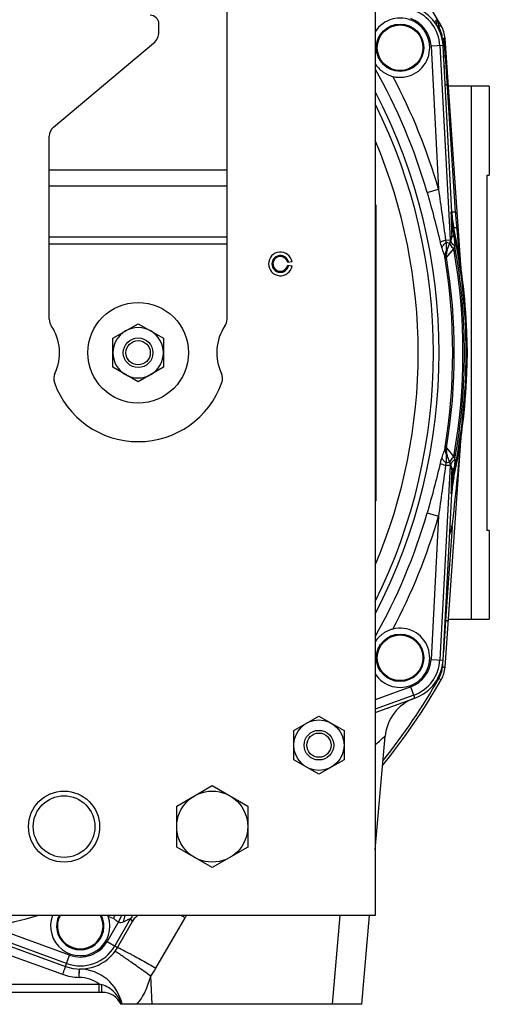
# Model space of a CAD drawing. Extents: x -3093 to 1181, y 8 to 2278.
# Tile 2 of 77: x -2835 to -2676, y 940 to 1272. Entities that reach past the tile are written whole.
import ezdxf

# ---------------------------------------------------------------- set-up
doc = ezdxf.new("R2010")
doc.units = 0
doc.header["$LTSCALE"] = 65.395
doc.layers.get('0').update_dxf_attribs({"linetype": 'CONTINUOUS'})

msp = doc.modelspace()

# ---------------------------------------------------------------- linework, layer by layer
at = {"color": 6, "linetype": 'CONTINUOUS'}
for p, q in [((-2714.59, 1349.7), (-2714.59, 969.7)), ((-2764.59, 1171), (-2764.59, 1277.7)), ((-2787.59, 1268.08), (-2787.59, 1270.7)), ((-2823.16, 1235.9), (-2789.38, 1264.25)), ((-2685.56, 1187.85), (-2691.01, 1265.87)), ((-2714.19, 1262.78), (-2714.19, 1262.7)), ((-2698.19, 1262.61), (-2698.19, 1262.7)), ((-2824.59, 1171), (-2824.59, 1232.83)), ((-2688.76, 1207.22), (-2688.76, 1207.23)), ((-2690.62, 1193.51), (-2688.99, 1197.99)), ((-2803.09, 1164.6), (-2794.59, 1169.51)), ((-2794.59, 1169.51), (-2786.09, 1164.6)), ((-2803.09, 1154.79), (-2803.09, 1164.6)), ((-2786.09, 1164.6), (-2786.09, 1154.79)), ((-2683.59, 1159.7), (-2683.47, 1159.7)), ((-2794.59, 1149.88), (-2803.09, 1154.79)), ((-2786.09, 1154.79), (-2794.59, 1149.88)), ((-2691.01, 1053.52), (-2685.56, 1131.58)), ((-2688.99, 1121.41), (-2690.62, 1125.88)), ((-2688.76, 1112.17), (-2688.76, 1112.17)), ((-2714.19, 1056.78), (-2714.19, 1056.7)), ((-2698.19, 1056.61), (-2698.19, 1056.7)), ((-2710.4, 1039.73), (-2710.42, 1039.5)), ((-2742.09, 1032.1), (-2733.59, 1037.01)), ((-2733.59, 1037.01), (-2725.09, 1032.1)), ((-2742.09, 1022.29), (-2742.09, 1032.1)), ((-2725.09, 1032.1), (-2725.09, 1022.29)), ((-2714.59, 991.85), (-2711.23, 1030.21)), ((-2733.59, 1017.38), (-2742.09, 1022.29)), ((-2725.09, 1022.29), (-2733.59, 1017.38)), ((-2781.59, 1006.63), (-2769.59, 1013.55)), ((-2769.59, 1013.55), (-2757.59, 1006.63)), ((-2781.59, 992.77), (-2781.59, 1006.63)), ((-2757.59, 1006.63), (-2757.59, 992.77)), ((-2769.59, 985.84), (-2781.59, 992.77)), ((-2757.59, 992.77), (-2769.59, 985.84)), ((-2714.59, 969.7), (-3054.59, 969.7)), ((-2796.52, 967.76), (-2796.58, 967.66)), ((-2719.15, 939.7), (-2716.53, 969.7)), ((-2822.13, 966.21), (-2822.13, 966.12)), ((-2806.13, 966.04), (-2806.13, 966.12)), ((-2806.7, 943.7), (-2962.39, 943.7)), ((-2719.15, 939.7), (-2800.38, 939.7))]:
    msp.add_line(p, q, dxfattribs=at)
at = {"color": 2, "linetype": 'CONTINUOUS'}
for p, q in [((-2693.61, 1271.88), (-2693.59, 1271.77)), ((-2693.43, 1271.87), (-2693.3, 1270)), ((-2692.32, 1270.15), (-2692.79, 1269.88)), ((-2688.76, 1207.23), (-2691.71, 1263.46)), ((-2691.25, 1256.17), (-2691.33, 1256.14)), ((-2714.39, 1209.7), (-2714.39, 1109.7)), ((-2688.46, 1201.67), (-2688.33, 1201.7)), ((-2742.65, 1190.39), (-2744.13, 1190.13)), ((-2744.13, 1189.26), (-2742.65, 1189)), ((-2683.47, 1159.7), (-2683.71, 1166.71)), ((-2683.71, 1152.68), (-2683.47, 1159.7)), ((-2688.33, 1117.7), (-2688.46, 1117.73)), ((-2691.71, 1055.94), (-2688.76, 1112.17)), ((-2714.59, 1038.21), (-2701.23, 1043.07)), ((-2801.58, 958.87), (-2796.05, 968.44)), ((-2801.26, 967.52), (-2800.06, 969.7)), ((-2837.54, 959.21), (-2819.09, 952.5)), ((-2814.48, 948.78), (-2814.42, 951.44)), ((-2814.44, 950.47), (-2814.43, 951.26)), ((-2814.42, 951.44), (-2814.42, 951.62)), ((-2814.42, 951.62), (-2814.42, 951.62)), ((-2814.45, 950.13), (-2814.44, 950.47))]:
    msp.add_line(p, q, dxfattribs=at)
at = {"color": 9, "linetype": 'CONTINUOUS'}
for p, q in [((-2691.71, 1263.46), (-2695.75, 1263.24)), ((-2692.76, 1263.4), (-2689.32, 1197.78)), ((-2691.86, 1264.88), (-2691.92, 1265.85)), ((-2695.75, 1263.24), (-2693.22, 1214.89)), ((-2691.25, 1256.17), (-2691.52, 1260.02)), ((-2687.55, 1207.21), (-2690.92, 1259.98)), ((-2682.09, 1069.7), (-2682.09, 1249.7)), ((-2824.59, 1221.43), (-2764.59, 1221.43)), ((-2764.59, 1215.93), (-2824.59, 1215.93)), ((-2697.06, 1213.78), (-2693.22, 1214.89)), ((-2688.76, 1207.22), (-2689.04, 1207.19)), ((-2688.33, 1201.7), (-2688.04, 1201.74)), ((-2824.59, 1198.86), (-2764.59, 1198.86)), ((-2690.85, 1197.7), (-2689.32, 1197.78)), ((-2689.49, 1196.6), (-2690.59, 1197)), ((-2688.76, 1199.32), (-2689.32, 1197.78)), ((-2764.59, 1196.36), (-2824.59, 1196.36)), ((-2690.54, 1191.84), (-2688.08, 1194.8)), ((-2689.51, 1193.08), (-2688.08, 1194.8)), ((-2690.52, 1191.86), (-2689.51, 1193.08)), ((-2685.55, 1187.74), (-2685.58, 1188.03)), ((-2685.63, 1130.72), (-2685.6, 1131.09)), ((-2685.6, 1131.09), (-2685.56, 1131.59)), ((-2690.54, 1127.56), (-2688.08, 1124.59)), ((-2690.47, 1127.47), (-2690.44, 1127.44)), ((-2690.3, 1127.27), (-2690.04, 1126.96)), ((-2689.32, 1121.61), (-2692.76, 1055.99)), ((-2689.32, 1121.61), (-2690.85, 1121.69)), ((-2689.49, 1122.79), (-2690.59, 1122.4)), ((-2689.32, 1121.61), (-2688.76, 1120.08)), ((-2688.04, 1117.66), (-2688.33, 1117.7)), ((-2689.04, 1112.21), (-2688.76, 1112.17)), ((-2697.06, 1105.61), (-2693.22, 1104.5)), ((-2693.22, 1104.5), (-2695.75, 1056.15)), ((-2688.61, 1100.92), (-2690.82, 1069.34)), ((-2690.82, 1069.34), (-2691.57, 1058.65)), ((-2691, 1069.43), (-2690.82, 1069.34)), ((-2695.75, 1056.15), (-2691.71, 1055.94)), ((-2691.86, 1054.51), (-2691.92, 1053.55)), ((-2692.32, 1049.24), (-2693.1, 1049.69)), ((-2702.61, 1046.88), (-2714.59, 1042.52)), ((-2701.59, 1044.06), (-2714.59, 1039.33)), ((-2701.23, 1043.07), (-2702.61, 1046.88)), ((-2801.26, 967.52), (-2805.08, 960.9)), ((-2797.15, 968.64), (-2802.49, 959.4)), ((-2797.15, 968.64), (-2796.58, 967.66)), ((-2796.48, 967.84), (-2796.58, 967.66)), ((-2788.59, 951.89), (-2778.77, 968.89)), ((-2726.54, 969.7), (-2729.16, 939.7)), ((-2818.73, 953.48), (-2852.38, 965.73)), ((-2817.71, 956.3), (-2843.88, 965.83)), ((-2805.08, 960.9), (-2801.58, 958.87)), ((-2838.56, 956.55), (-2820.12, 949.83)), ((-2819.09, 952.5), (-2817.71, 956.3)), ((-2789.86, 939.7), (-2790.35, 949.19)), ((-2961.35, 946.54), (-2807.73, 946.54)), ((-2807.73, 943.7), (-2807.73, 946.54))]:
    msp.add_line(p, q, dxfattribs=at)
at = {"color": 7, "linetype": 'CONTINUOUS'}
for p, q in [((-2676.09, 1249.7), (-2689.88, 1249.7)), ((-2676.09, 1249.7), (-2676.09, 1219.7)), ((-2676.89, 1219.7), (-2676.09, 1219.7)), ((-2676.89, 1219.7), (-2676.89, 1099.7)), ((-2676.09, 1099.7), (-2676.89, 1099.7)), ((-2676.09, 1099.7), (-2676.09, 1069.7)), ((-2689.88, 1069.7), (-2676.09, 1069.7))]:
    msp.add_line(p, q, dxfattribs=at)
at = {"color": 9, "linetype": 'CONTINUOUS'}
for points in [[(-2690.04, 1126.96), (-2689.6, 1126.42), (-2689.32, 1126.09)], [(-2689.32, 1126.09), (-2689.22, 1125.96), (-2688.76, 1125.41)], [(-2688.76, 1125.41), (-2688.63, 1125.26), (-2688.5, 1125.1), (-2688.37, 1124.94), (-2688.23, 1124.77)]]:
    msp.add_lwpolyline(points, dxfattribs=at)
at = {"color": 2, "linetype": 'CONTINUOUS'}
msp.add_lwpolyline([(-2814.43, 951.26), (-2814.42, 951.56), (-2814.42, 951.59)], dxfattribs=at)
for centre in [(-2706.19, 1262.7), (-2706.19, 1056.7)]:
    msp.add_circle(centre, 8, dxfattribs=at)
at = {"color": 9, "linetype": 'CONTINUOUS'}
for centre in [(-2706.19, 1262.7), (-2706.19, 1056.7)]:
    msp.add_circle(centre, 7.7, dxfattribs=at)
at = {"color": 6, "linetype": 'CONTINUOUS'}
for centre, radius in [((-2794.59, 1159.7), 17), ((-2794.59, 1159.7), 5), ((-2794.59, 1159.7), 4.1), ((-2733.59, 1027.2), 8.5), ((-2733.59, 1027.2), 5), ((-2733.59, 1027.2), 4.1), ((-2819.59, 999.7), 12), ((-2769.59, 999.7), 12), ((-2819.59, 999.7), 10.4)]:
    msp.add_circle(centre, radius, dxfattribs=at)
for centre, radius, start, end in [((-2884.59, 1159.7), 221.74, 29.8769, 39.943), ((-2790.59, 1270.7), 3, 0, 90), ((-2792.59, 1268.08), 5, 310, 360), ((-2689.31, 1270.28), 4, 184, 204.1861), ((-2820.59, 1232.83), 4, 130, 180), ((-2884.59, 1159.7), 184.5, 337.1362, 22.8638), ((-2884.59, 1159.7), 201, 12.0728, 12.0732), ((-2746.59, 1189.7), 4, 10, 350), ((-2746.59, 1189.7), 2.85, 10, 350), ((-2820.59, 1171), 4, 180, 214.4115), ((-2768.59, 1171), 4, 325.5885, 360), ((-2837.09, 1159.7), 16, 334.1774, 34.4115), ((-2794.59, 1159.7), 8.5, 120.0264, 179.9945), ((-2794.59, 1159.7), 8.5, 59.9791, 120.0222), ((-2794.59, 1159.7), 8.5, 0.0056, 59.9747), ((-2752.09, 1159.7), 16, 145.5885, 205.8226), ((-2884.59, 1159.7), 201, 358, 2), ((-2794.59, 1159.7), 8.5, 180.0055, 239.9746), ((-2794.59, 1159.7), 8.5, 300.0266, 359.9946), ((-2819.09, 1150.99), 4, 154.1774, 199.5766), ((-2794.59, 1159.7), 8.5, 239.9791, 300.0222), ((-2770.09, 1150.99), 4, 340.4234, 25.8226), ((-2794.59, 1159.7), 30, 199.5766, 340.4234), ((-2653.78, 1110.33), 35.03, 167.9339, 176.9929), ((-2884.59, 1159.7), 201, 347.9268, 347.9272), ((-2700.99, 1054.22), 10, 330.1231, 356), ((-2884.59, 1159.7), 221.74, 321.0736, 330.1231), ((-2696.29, 1028.91), 15, 110, 175), ((-2814.13, 966.12), 8, 153.4329, 153.4389), ((-2792.09, 965.2), 5.12, 149.3054, 150.0001), ((-2814.71, 936.63), 15, 11.814, 88.4924), ((-2806.7, 936.7), 7, 25.3769, 90)]:
    msp.add_arc(centre, radius, start, end, dxfattribs=at)
at = {"color": 9, "linetype": 'CONTINUOUS'}
for centre, radius, start, end in [((-2706.19, 1262.7), 13.45, 3, 70), ((-2706.19, 1262.7), 10.45, 3, 70), ((-2736.26, 1245.34), 49.91, 30.7433, 30.9705), ((-2736.77, 1245.04), 50.51, 29.4596, 30.7412), ((-2700.91, 1265.22), 9.01, 4.0058, 29.876), ((-2811.84, 1252.05), 121.18, 3.7512, 6.0933), ((-2884.59, 1159.7), 195.17, 16.0878, 29.4189), ((-2884.59, 1159.7), 199.17, 16.0878, 27.9334), ((-2884.59, 1159.7), 191.54, 332.5715, 27.4285), ((-2687.84, 1235.77), 14.53, 102.1044, 102.5689), ((-2884.59, 1159.7), 189.64, 333.7003, 26.2997), ((-2203.87, 1220.21), 485.34, 181.5372, 182.1046), ((-2592.84, 1213.25), 94.9, 183.6447, 186.7986), ((-2163.61, 1222.18), 525.65, 182.1586, 182.4932), ((-3031.78, 1146.36), 347.75, 8.6637, 9.1524), ((-2884.59, 1159.7), 200.7, 347.9211, 12.0789), ((-3264.34, 1133.17), 581.36, 5.41478, 6.80064), ((-2685.62, 1192.66), 4.99, 168.9214, 189.5046), ((-2685.61, 1192.66), 5, 160.0281, 168.8882), ((-2884.59, 1159.7), 199.62, 349.872, 10.128), ((-2884.59, 1159.7), 200.12, 349.6304, 10.3696), ((-2884.59, 1159.7), 196.17, 350.6567, 9.3433), ((-2685.94, 1191.81), 4.98, 160.0036, 189.3104), ((-2884.59, 1159.7), 196.69, 350.5952, 9.4048), ((-3668.55, 1213.97), 986.44, 353.41961, 355.15866), ((-2685.94, 1127.58), 4.98, 170.6896, 199.9964), ((-2685.62, 1126.73), 4.99, 170.4954, 191.0859), ((-2685.61, 1126.74), 5, 191.119, 199.9719), ((-3049.85, 1175.87), 366.03, 350.8598, 351.324), ((-2263.69, 1101.28), 425.49, 177.4675, 177.8808), ((-2193.79, 1098.87), 495.43, 177.9011, 178.457), ((-2884.59, 1159.7), 195.17, 330.5811, 343.9122), ((-2884.59, 1159.7), 199.17, 332.0666, 343.9122), ((-2884.96, 1159.87), 205.01, 342.4573, 343.2904), ((-2763.78, 849.2), 262.7, 73.3727, 73.5391), ((-2706.19, 1056.7), 10.45, 290, 357), ((-2706.19, 1056.7), 13.45, 290, 357), ((-2700.91, 1054.18), 9.01, 330.124, 355.9954), ((-2884.59, 1159.7), 220.84, 321.4242, 330.1231), ((-2705.55, 1039.07), 4.89, 172.2028, 174.9977), ((-2884.59, 1159.7), 198.1, 281.8591, 286.4339), ((-2814.13, 966.12), 7.7, 152.3125, 27.6875), ((-2797.09, 988.7), 20.78, 248.6142, 253.6948), ((-2792.82, 966.14), 5, 134.6383, 149.9585), ((-3024.1, 543.46), 491.1, 60.0297, 60.2182), ((-2761.45, 958.9), 20, 147.2992, 150.0014), ((-2814.13, 966.12), 10.45, 250, 330), ((-2814.13, 966.12), 13.45, 250, 330), ((-2815.63, 955.22), 11.87, 2.655, 3.6424), ((-2814.15, 966.66), 29.52, 323.7189, 329.9976), ((-2814.71, 936.78), 12, 54.3985, 88.877), ((-2830.72, 866.06), 83.7, 73.4685, 74.0556), ((-2809.69, 936.7), 9.97, 17.4968, 17.8785)]:
    msp.add_arc(centre, radius, start, end, dxfattribs=at)
at = {"color": 2, "linetype": 'CONTINUOUS'}
for centre, radius, start, end in [((-2706.19, 1262.7), 14.5, 3, 70), ((-2706.19, 1262.7), 10, 255.9091, 147.1842), ((-2696.78, 1269.98), 3.69, 30.9383, 36.3187), ((-2694.43, 1271.8), 1, 4, 30.5194), ((-2700.99, 1265.17), 10, 4, 29.8769), ((-2715.13, 1310.7), 46.53, 297.8191, 298.0345), ((-2739.14, 1355.68), 97.52, 298.0682, 298.378), ((-2744.18, 1259.27), 53.14, 6.0962, 7.143), ((-2655.61, 1208.7), 33.46, 182.5875, 192.0789), ((-2653.81, 1209.06), 35, 183, 192.0728), ((-2884.59, 1159.7), 201, 2, 12.0728), ((-2688.04, 1197.69), 0.997, 160.6651, 168.0108), ((-2692.67, 1199.33), 3.91, 339.9998, 340.4771), ((-2695.75, 1198.62), 8.51, 339.5583, 340.0897), ((-2746.59, 1189.7), 2.5, 10, 180), ((-2746.58, 1189.7), 2.51, 180.0123, 189.9877), ((-2746.59, 1189.7), 2.5, 190.0001, 349.9999), ((-2884.59, 1159.7), 201, 347.9272, 358), ((-2695.75, 1120.78), 8.51, 19.9103, 20.4417), ((-2688.04, 1121.7), 0.997, 192.0479, 199.3354), ((-2692.67, 1120.07), 3.91, 19.5229, 20.0002), ((-2655.6, 1110.69), 33.48, 167.9228, 177.4108), ((-2653.81, 1110.34), 35, 167.9272, 177), ((-2706.19, 1056.7), 10, 212.8325, 104.0909), ((-2706.19, 1056.7), 14.5, 290, 357), ((-2814.13, 966.12), 10, 159.0374, 18.8155), ((-2814.13, 966.12), 8, 153.4389, 26.5662), ((-2814.13, 966.12), 10, 18.8167, 20.9588), ((-2726.67, 924.36), 88.24, 149.504, 149.7935), ((-2904.94, 1029.45), 118.7, 329.4605, 329.775), ((-2814.13, 966.12), 14.5, 250, 330), ((-2814.13, 966.28), 17.5, 249.9998, 268.8782)]:
    msp.add_arc(centre, radius, start, end, dxfattribs=at)
at = {"color": 6, "linetype": 'CONTINUOUS'}
msp.add_ellipse((-2653.79, 1209.06), major_axis=(34.72, 4.59), ratio=0.999387, start_param=3.062438, end_param=3.220699, dxfattribs=at)
at = {"color": 9, "linetype": 'CONTINUOUS'}
for points, knots in [([(-2694.5, 1271.28), (-2694.53, 1271.31), (-2694.5, 1271.39), (-2694.44, 1271.48), (-2694.33, 1271.64), (-2694.11, 1271.87), (-2693.91, 1272.06), (-2693.8, 1272.17)], [0, 0, 0, 0, 0.09274, 0.176757, 0.289069, 0.597246, 1, 1, 1, 1]), ([(-2693.75, 1270.15), (-2693.82, 1270.26), (-2693.92, 1270.52), (-2693.93, 1270.95), (-2693.83, 1271.42), (-2693.69, 1271.72), (-2693.61, 1271.88)], [0, 0, 0, 0, 0.213207, 0.446426, 0.708703, 1, 1, 1, 1]), ([(-2691.92, 1265.85), (-2691.81, 1265.86), (-2691.65, 1265.87), (-2691.49, 1265.87), (-2691.46, 1265.88)], [0, 0, 0, 0, 0.7583, 1, 1, 1, 1]), ([(-2690.92, 1259.98), (-2691.01, 1259.98), (-2691.16, 1259.98), (-2691.33, 1259.98), (-2691.43, 1259.99), (-2691.48, 1260), (-2691.51, 1260.01), (-2691.53, 1260.02), (-2691.53, 1260.02)], [0, 0, 0, 0, 0.421466, 0.73739, 0.848578, 0.92806, 0.977209, 1, 1, 1, 1]), ([(-2690.29, 1250.08), (-2690.39, 1250.08), (-2690.53, 1250.08), (-2690.71, 1250.09), (-2690.81, 1250.09), (-2690.89, 1250.09), (-2690.96, 1250.1), (-2690.99, 1250.11), (-2691.01, 1250.12), (-2691.01, 1250.12)], [0, 0, 0, 0, 0.411347, 0.584595, 0.730293, 0.844766, 0.927324, 0.978289, 1, 1, 1, 1]), ([(-2689.91, 1250.08), (-2689.91, 1250.09), (-2689.92, 1250.09), (-2689.94, 1250.09), (-2689.97, 1250.09), (-2690.04, 1250.09), (-2690.14, 1250.09), (-2690.24, 1250.09), (-2690.29, 1250.08)], [0, 0, 0, 0, 0.019715, 0.070406, 0.153002, 0.266739, 0.581743, 1, 1, 1, 1]), ([(-2697.06, 1213.78), (-2696.26, 1211), (-2694.72, 1205.43), (-2693.32, 1199.82), (-2692.68, 1197)], [0, 0, 0, 0, 0.500854, 1, 1, 1, 1]), ([(-2693.22, 1214.89), (-2692.82, 1212.03), (-2692.01, 1206.3), (-2691.23, 1200.57), (-2690.85, 1197.7)], [0, 0, 0, 0, 0.500119, 1, 1, 1, 1]), ([(-2687.55, 1207.21), (-2687.71, 1207.21), (-2687.94, 1207.2), (-2688.23, 1207.2), (-2688.42, 1207.2), (-2688.56, 1207.2), (-2688.66, 1207.2), (-2688.73, 1207.21), (-2688.75, 1207.22), (-2688.76, 1207.22), (-2688.76, 1207.23)], [0, 0, 0, 0, 0.39616, 0.571742, 0.72273, 0.843008, 0.929457, 0.980653, 0.993783, 1, 1, 1, 1]), ([(-2688.46, 1201.67), (-2688.57, 1201.77), (-2688.76, 1201.98), (-2688.87, 1202.25), (-2688.89, 1202.38)], [0, 0, 0, 0, 0.537386, 1, 1, 1, 1]), ([(-2687.07, 1202.01), (-2687.2, 1201.98), (-2687.39, 1201.94), (-2687.62, 1201.88), (-2687.77, 1201.84), (-2687.88, 1201.8), (-2687.97, 1201.78), (-2688.01, 1201.76), (-2688.04, 1201.74), (-2688.04, 1201.74)], [0, 0, 0, 0, 0.399313, 0.573669, 0.723111, 0.842468, 0.928816, 0.980591, 1, 1, 1, 1]), ([(-2690.85, 1197.7), (-2691.21, 1197.59), (-2691.82, 1197.37), (-2692.43, 1197.12), (-2692.68, 1197)], [0, 0, 0, 0, 0.571938, 1, 1, 1, 1]), ([(-2692.68, 1197), (-2692.64, 1196.84), (-2692.49, 1196.21), (-2692.3, 1195.59), (-2692.15, 1195.14)], [0, 0, 0, 0, 0.253193, 1, 1, 1, 1]), ([(-2692.15, 1195.14), (-2692, 1195.48), (-2691.53, 1196.16), (-2690.93, 1196.72), (-2690.59, 1197)], [0, 0, 0, 0, 0.455188, 1, 1, 1, 1]), ([(-2690.59, 1197), (-2690.62, 1197.05), (-2690.72, 1197.28), (-2690.81, 1197.52), (-2690.85, 1197.7)], [0, 0, 0, 0, 0.242135, 1, 1, 1, 1]), ([(-2690.58, 1193.99), (-2690.53, 1194.46), (-2690.54, 1195.47), (-2690.58, 1196.47), (-2690.59, 1197)], [0, 0, 0, 0, 0.474907, 1, 1, 1, 1]), ([(-2688.76, 1199.32), (-2688.76, 1199.21), (-2688.77, 1198.77), (-2688.87, 1198.33), (-2688.98, 1198.02)], [0, 0, 0, 0, 0.252648, 1, 1, 1, 1]), ([(-2688, 1198.74), (-2688.1, 1198.78), (-2688.29, 1198.85), (-2688.57, 1199.01), (-2688.74, 1199.19), (-2688.76, 1199.32)], [0, 0, 0, 0, 0.336307, 0.612939, 1, 1, 1, 1]), ([(-2688, 1198.74), (-2687.96, 1198.49), (-2687.83, 1197.49), (-2687.75, 1196.47), (-2687.74, 1195.72)], [0, 0, 0, 0, 0.251178, 1, 1, 1, 1]), ([(-2692.15, 1195.14), (-2691.94, 1194.5), (-2691.61, 1193.59), (-2691.23, 1192.39), (-2691.08, 1191.82), (-2691.02, 1191.55)], [0, 0, 0, 0, 0.530613, 0.776008, 1, 1, 1, 1]), ([(-2691.02, 1191.55), (-2691.08, 1191.95), (-2691.07, 1192.81), (-2690.78, 1193.61), (-2690.58, 1193.99)], [0, 0, 0, 0, 0.492998, 1, 1, 1, 1]), ([(-2690.62, 1193.51), (-2690.63, 1193.48), (-2690.62, 1193.7), (-2690.61, 1193.78), (-2690.59, 1193.93), (-2690.58, 1193.99)], [0, 0, 0, 0, 0.238537, 0.585814, 1, 1, 1, 1]), ([(-2691.02, 1191.55), (-2691, 1191.46), (-2690.96, 1191.29), (-2690.94, 1191.18), (-2690.87, 1190.97), (-2690.85, 1191.01)], [0, 0, 0, 0, 0.460662, 0.791204, 1, 1, 1, 1]), ([(-2691.02, 1127.85), (-2691.08, 1127.57), (-2691.23, 1127), (-2691.61, 1125.81), (-2691.94, 1124.89), (-2692.15, 1124.26)], [0, 0, 0, 0, 0.223992, 0.469387, 1, 1, 1, 1]), ([(-2691.02, 1127.85), (-2691.08, 1127.44), (-2691.06, 1126.58), (-2690.78, 1125.78), (-2690.58, 1125.4)], [0, 0, 0, 0, 0.4938, 1, 1, 1, 1]), ([(-2690.85, 1128.39), (-2690.87, 1128.43), (-2690.94, 1128.22), (-2690.96, 1128.1), (-2691, 1127.93), (-2691.02, 1127.85)], [0, 0, 0, 0, 0.2088, 0.539337, 1, 1, 1, 1]), ([(-2692.15, 1124.26), (-2692.2, 1124.11), (-2692.4, 1123.49), (-2692.57, 1122.87), (-2692.68, 1122.39)], [0, 0, 0, 0, 0.245978, 1, 1, 1, 1]), ([(-2692.15, 1124.26), (-2692, 1123.92), (-2691.53, 1123.24), (-2690.93, 1122.67), (-2690.59, 1122.4)], [0, 0, 0, 0, 0.455189, 1, 1, 1, 1]), ([(-2690.62, 1125.88), (-2690.63, 1125.92), (-2690.62, 1125.7), (-2690.61, 1125.61), (-2690.59, 1125.47), (-2690.58, 1125.4)], [0, 0, 0, 0, 0.238537, 0.585814, 1, 1, 1, 1]), ([(-2690.59, 1122.4), (-2690.58, 1122.94), (-2690.54, 1123.94), (-2690.53, 1124.94), (-2690.58, 1125.4)], [0, 0, 0, 0, 0.538871, 1, 1, 1, 1]), ([(-2692.68, 1122.39), (-2693.32, 1119.58), (-2694.72, 1113.97), (-2696.26, 1108.4), (-2697.06, 1105.61)], [0, 0, 0, 0, 0.499145, 1, 1, 1, 1]), ([(-2690.85, 1121.69), (-2691.23, 1118.83), (-2692.01, 1113.1), (-2692.82, 1107.37), (-2693.22, 1104.5)], [0, 0, 0, 0, 0.499879, 1, 1, 1, 1]), ([(-2692.68, 1122.39), (-2692.43, 1122.27), (-2691.82, 1122.02), (-2691.21, 1121.81), (-2690.85, 1121.69)], [0, 0, 0, 0, 0.428062, 1, 1, 1, 1]), ([(-2690.85, 1121.69), (-2690.84, 1121.75), (-2690.77, 1122), (-2690.67, 1122.23), (-2690.59, 1122.4)], [0, 0, 0, 0, 0.256575, 1, 1, 1, 1]), ([(-2688.98, 1121.37), (-2688.87, 1121.07), (-2688.77, 1120.63), (-2688.76, 1120.19), (-2688.76, 1120.08)], [0, 0, 0, 0, 0.747352, 1, 1, 1, 1]), ([(-2688, 1120.66), (-2688.11, 1120.62), (-2688.3, 1120.54), (-2688.58, 1120.38), (-2688.74, 1120.2), (-2688.76, 1120.08)], [0, 0, 0, 0, 0.342098, 0.619076, 1, 1, 1, 1]), ([(-2687.74, 1123.68), (-2687.75, 1123.42), (-2687.78, 1122.41), (-2687.89, 1121.41), (-2688, 1120.66)], [0, 0, 0, 0, 0.249145, 1, 1, 1, 1]), ([(-2688.89, 1117.01), (-2688.87, 1117.14), (-2688.76, 1117.41), (-2688.57, 1117.63), (-2688.46, 1117.73)], [0, 0, 0, 0, 0.462614, 1, 1, 1, 1]), ([(-2690.82, 1069.34), (-2690.7, 1069.33), (-2690.53, 1069.32), (-2690.31, 1069.31), (-2690.18, 1069.31), (-2690.07, 1069.3), (-2690, 1069.3), (-2689.95, 1069.3), (-2689.93, 1069.31), (-2689.92, 1069.31), (-2689.91, 1069.31), (-2689.91, 1069.31)], [0, 0, 0, 0, 0.388433, 0.560844, 0.710741, 0.833048, 0.923647, 0.956077, 0.979583, 0.994058, 1, 1, 1, 1]), ([(-2691.92, 1053.54), (-2691.81, 1053.54), (-2691.64, 1053.53), (-2691.43, 1053.52), (-2691.29, 1053.51), (-2691.17, 1053.51), (-2691.09, 1053.51), (-2691.04, 1053.52), (-2691.02, 1053.52), (-2691.01, 1053.52), (-2691.01, 1053.52)], [0, 0, 0, 0, 0.375222, 0.553029, 0.710187, 0.83694, 0.928127, 0.981163, 0.994325, 1, 1, 1, 1]), ([(-2714.59, 1027.27), (-2714.13, 1027.71), (-2713.47, 1028.32), (-2712.65, 1029.06), (-2712.22, 1029.45), (-2711.93, 1029.7), (-2711.75, 1029.86), (-2711.59, 1029.98), (-2711.47, 1030.09), (-2711.38, 1030.15), (-2711.32, 1030.19), (-2711.29, 1030.21), (-2711.27, 1030.22), (-2711.25, 1030.23), (-2711.23, 1030.23), (-2711.23, 1030.22), (-2711.23, 1030.21)], [0, 0, 0, 0, 0.423474, 0.598095, 0.744003, 0.805356, 0.858558, 0.903354, 0.939552, 0.966974, 0.977361, 0.985542, 0.991551, 0.995485, 0.997746, 1, 1, 1, 1]), ([(-2801.26, 967.52), (-2801.12, 967.46), (-2800.83, 967.35), (-2800.24, 967.32), (-2799.8, 967.46), (-2799.54, 967.59)], [0, 0, 0, 0, 0.25595, 0.507885, 1, 1, 1, 1]), ([(-2799.03, 969.7), (-2799.09, 969.54), (-2799.33, 968.85), (-2799.48, 968.14), (-2799.54, 967.59)], [0, 0, 0, 0, 0.238796, 1, 1, 1, 1]), ([(-2799.54, 967.59), (-2799.38, 967.67), (-2799.07, 967.82), (-2798.62, 968.03), (-2798.22, 968.22), (-2797.86, 968.38), (-2797.58, 968.51), (-2797.38, 968.59), (-2797.26, 968.63), (-2797.2, 968.64), (-2797.17, 968.65), (-2797.15, 968.65), (-2797.15, 968.64)], [0, 0, 0, 0, 0.204991, 0.395195, 0.566846, 0.715626, 0.837095, 0.926872, 0.958599, 0.981182, 0.994599, 1, 1, 1, 1]), ([(-2790.35, 949.19), (-2791.08, 949.72), (-2792.54, 950.79), (-2794.72, 952.36), (-2796.51, 953.63), (-2797.87, 954.59), (-2798.79, 955.22), (-2799.62, 955.79), (-2800.35, 956.29), (-2800.97, 956.7), (-2801.48, 957.03), (-2801.88, 957.28), (-2802.14, 957.42), (-2802.29, 957.5), (-2802.37, 957.53), (-2802.41, 957.55), (-2802.44, 957.55), (-2802.45, 957.54)], [0, 0, 0, 0, 0.183143, 0.369577, 0.548286, 0.630997, 0.707396, 0.776211, 0.83649, 0.887462, 0.928774, 0.96028, 0.982232, 0.989753, 0.995092, 0.998392, 1, 1, 1, 1]), ([(-2801.58, 958.87), (-2801.57, 958.88), (-2801.54, 958.88), (-2801.5, 958.87), (-2801.42, 958.85), (-2801.26, 958.79), (-2800.98, 958.68), (-2800.56, 958.48), (-2800.01, 958.21), (-2799.34, 957.87), (-2798.55, 957.45), (-2797.66, 956.98), (-2796.67, 956.44), (-2795.21, 955.65), (-2793.29, 954.57), (-2790.94, 953.25), (-2789.37, 952.34), (-2788.59, 951.89)], [0, 0, 0, 0, 0.001682, 0.005023, 0.010392, 0.017939, 0.039943, 0.071505, 0.112881, 0.16392, 0.224265, 0.293141, 0.369586, 0.452322, 0.630986, 0.81722, 1, 1, 1, 1]), ([(-2795.08, 939.7), (-2794.48, 940.31), (-2793.4, 941.71), (-2792.14, 944.05), (-2791.12, 946.57), (-2790.59, 948.31), (-2790.35, 949.19)], [0, 0, 0, 0, 0.240208, 0.490978, 0.745003, 1, 1, 1, 1]), ([(-2800.19, 939.76), (-2800.44, 940.52), (-2801.12, 942), (-2802.64, 943.91), (-2804.6, 945.41), (-2806.11, 946.07), (-2806.9, 946.3)], [0, 0, 0, 0, 0.246675, 0.495389, 0.746568, 1, 1, 1, 1]), ([(-2806.7, 943.7), (-2806.71, 943.7), (-2806.73, 943.71), (-2806.75, 943.77), (-2806.78, 943.91), (-2806.81, 944.14), (-2806.84, 944.47), (-2806.86, 944.87), (-2806.88, 945.32), (-2806.9, 945.81), (-2806.9, 946.14), (-2806.9, 946.3)], [0, 0, 0, 0, 0.00753, 0.021545, 0.075002, 0.165532, 0.290966, 0.446577, 0.623277, 0.810981, 1, 1, 1, 1])]:
    msp.add_open_spline(points, degree=3, knots=knots, dxfattribs=at)
at = {"color": 2, "linetype": 'CONTINUOUS'}
for points, knots in [([(-2693.59, 1271.77), (-2693.56, 1271.57), (-2693.49, 1271.19), (-2693.41, 1270.71), (-2693.36, 1270.39), (-2693.33, 1270.17), (-2693.32, 1270.11), (-2693.3, 1269.98), (-2693.3, 1270)], [0, 0, 0, 0, 0.340784, 0.653618, 0.79021, 0.903073, 0.978377, 1, 1, 1, 1]), ([(-2691.84, 1264.8), (-2691.81, 1264.81), (-2691.64, 1264.85), (-2691.48, 1264.88), (-2691.35, 1264.91)], [0, 0, 0, 0, 0.210278, 1, 1, 1, 1]), ([(-2691.46, 1265.88), (-2691.4, 1265.88), (-2691.31, 1265.88), (-2691.2, 1265.88), (-2691.14, 1265.88), (-2691.09, 1265.88), (-2691.05, 1265.88), (-2691.03, 1265.88), (-2691.01, 1265.87), (-2691.01, 1265.87)], [0, 0, 0, 0, 0.414631, 0.586075, 0.730146, 0.844713, 0.928174, 0.979597, 1, 1, 1, 1]), ([(-2714.59, 1257.27), (-2714.25, 1256.75), (-2713.47, 1255.76), (-2712.29, 1254.73), (-2711.24, 1254.05), (-2710.41, 1253.61), (-2709.53, 1253.26), (-2708.93, 1253.07), (-2708.62, 1253)], [0, 0, 0, 0, 0.251246, 0.499201, 0.623183, 0.747856, 0.873502, 1, 1, 1, 1]), ([(-2689.04, 1207.19), (-2689.02, 1206.73), (-2688.91, 1204.89), (-2688.69, 1203.05), (-2688.46, 1201.67)], [0, 0, 0, 0, 0.246012, 1, 1, 1, 1]), ([(-2689.3, 1197.13), (-2689.36, 1196.97), (-2689.39, 1196.57), (-2689.16, 1195.97), (-2688.71, 1195.36), (-2688.31, 1194.98), (-2688.08, 1194.8)], [0, 0, 0, 0, 0.185898, 0.409642, 0.683539, 1, 1, 1, 1]), ([(-2687.74, 1195.72), (-2687.96, 1195.89), (-2688.34, 1196.23), (-2688.78, 1196.8), (-2689.03, 1197.36), (-2689.05, 1197.74), (-2689.01, 1197.9)], [0, 0, 0, 0, 0.311753, 0.585031, 0.811914, 1, 1, 1, 1]), ([(-2688.08, 1124.59), (-2688.31, 1124.41), (-2688.71, 1124.04), (-2689.16, 1123.42), (-2689.39, 1122.82), (-2689.36, 1122.42), (-2689.3, 1122.26)], [0, 0, 0, 0, 0.316461, 0.590358, 0.814102, 1, 1, 1, 1]), ([(-2689.01, 1121.5), (-2689.05, 1121.66), (-2689.03, 1122.04), (-2688.78, 1122.6), (-2688.34, 1123.16), (-2687.96, 1123.51), (-2687.74, 1123.68)], [0, 0, 0, 0, 0.188061, 0.414918, 0.688204, 1, 1, 1, 1]), ([(-2688.46, 1117.73), (-2688.54, 1117.26), (-2688.81, 1115.43), (-2688.98, 1113.59), (-2689.04, 1112.21)], [0, 0, 0, 0, 0.253642, 1, 1, 1, 1]), ([(-2711.19, 1065.36), (-2711.53, 1065.16), (-2712.19, 1064.73), (-2713.39, 1063.71), (-2714.16, 1062.78), (-2714.59, 1062.12)], [0, 0, 0, 0, 0.248651, 0.497348, 1, 1, 1, 1]), ([(-2708.62, 1066.4), (-2708.85, 1066.34), (-2709.41, 1066.18), (-2710.27, 1065.85), (-2710.89, 1065.53), (-2711.19, 1065.36)], [0, 0, 0, 0, 0.251931, 0.627605, 1, 1, 1, 1]), ([(-2802.92, 968.75), (-2802.68, 968.51), (-2802.15, 968.06), (-2801.56, 967.69), (-2801.26, 967.52)], [0, 0, 0, 0, 0.499983, 1, 1, 1, 1]), ([(-2819.09, 952.5), (-2819.09, 952.5), (-2819.1, 952.49), (-2819.11, 952.48), (-2819.13, 952.44), (-2819.15, 952.38), (-2819.19, 952.29), (-2819.23, 952.18), (-2819.29, 952.05), (-2819.35, 951.9), (-2819.44, 951.65), (-2819.57, 951.31), (-2819.74, 950.85), (-2819.93, 950.35), (-2820.05, 950.01), (-2820.12, 949.83)], [0, 0, 0, 0, 0.001488, 0.005159, 0.019473, 0.043066, 0.075753, 0.117247, 0.167176, 0.225093, 0.290475, 0.441213, 0.61396, 0.802482, 1, 1, 1, 1])]:
    msp.add_open_spline(points, degree=3, knots=knots, dxfattribs=at)
at = {"color": 9, "linetype": 'CONTINUOUS'}
for points in [[(-2689.32, 1197.78), (-2689.3, 1197.38), (-2689.36, 1196.97), (-2689.49, 1196.6)], [(-2690.85, 1191.01), (-2690.74, 1191.28), (-2690.65, 1191.56), (-2690.54, 1191.84)], [(-2690.54, 1127.56), (-2690.65, 1127.83), (-2690.74, 1128.11), (-2690.85, 1128.39)], [(-2689.49, 1122.79), (-2689.36, 1122.42), (-2689.3, 1122.01), (-2689.32, 1121.61)]]:
    msp.add_open_spline(points, degree=3, dxfattribs=at)
at = {"color": 2, "linetype": 'CONTINUOUS'}
for points in [[(-2688.08, 1194.8), (-2687.98, 1195.08), (-2687.87, 1195.36), (-2687.77, 1195.64)], [(-2687.77, 1123.75), (-2687.87, 1124.03), (-2687.98, 1124.31), (-2688.08, 1124.59)]]:
    msp.add_open_spline(points, degree=3, dxfattribs=at)
at = {"color": 6, "linetype": 'CONTINUOUS'}
msp.add_open_spline([(-2794.5, 969.7), (-2794.92, 969.48), (-2795.68, 968.93), (-2796.26, 968.2), (-2796.49, 967.81)], degree=3, knots=[0, 0, 0, 0, 0.510626, 1, 1, 1, 1], dxfattribs=at)

doc.saveas('drawing.dxf')
